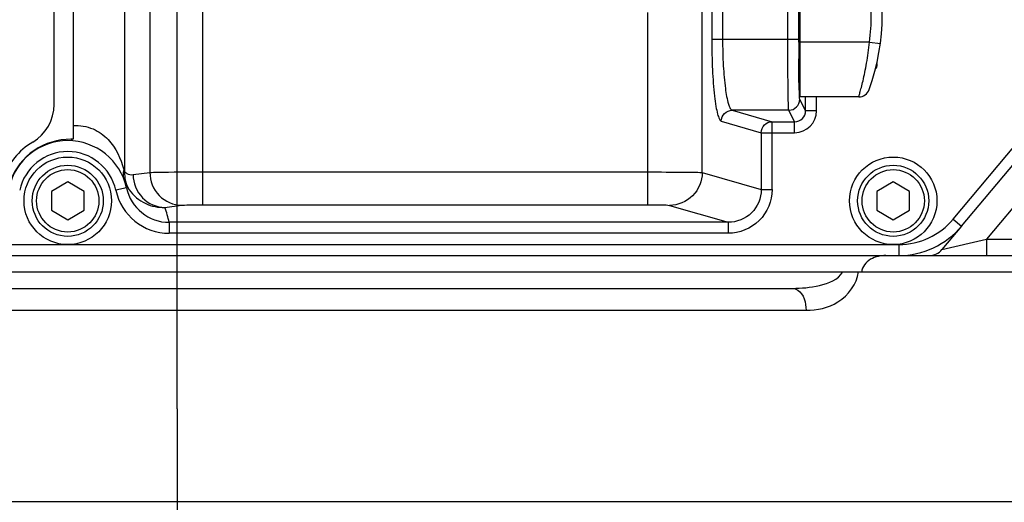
# Model space of a CAD drawing. Header units: millimetres. Extents: x 0 to 8410, y 0 to 5940.
# Tile 90 of 122: x 4401 to 4582, y 3275 to 3363. Entities that reach past the tile are written whole.
import ezdxf

# ---------------------------------------------------------------- set-up
doc = ezdxf.new("R2010")
doc.units = ezdxf.units.MM
doc.header["$LTSCALE"] = 462.55
doc.linetypes.add('CENTER', pattern=[0.6, 0.375, -0.075, 0.075, -0.075])
doc.layers.get('0').update_dxf_attribs({"linetype": 'CONTINUOUS'})
for name, color, linetype in [('204101000016_DXF_AXIS', 7, 'CONTINUOUS'), ('204101000016_DXF_DIMENSION', 7, 'CONTINUOUS'), ('304102000035DXF_CONTINUOUS_LINE', 7, 'CONTINUOUS'), ('304102000036_DXF_DIMENSION', 7, 'CONTINUOUS'), ('304103000018DXF_CONTINUOUS_LINE', 7, 'CONTINUOUS'), ('304105000131DXF_CONTINUOUS_LINE', 7, 'CONTINUOUS'), ('304107000013DXF_CONTINUOUS_LINE', 7, 'CONTINUOUS'), ('501023000046DXF_CONTINUOUS_LINE', 7, 'CONTINUOUS'), ('501023000047DXF_CONTINUOUS_LINE', 7, 'CONTINUOUS'), ('504001000008DXF_CONTINUOUS_LINE', 7, 'CONTINUOUS')]:
    doc.layers.add(name, color=color, linetype=linetype)
doc.styles.get("Standard").update_dxf_attribs({"font": 'txt', "width": 0.7})
doc.dimstyles.new('DIMSTYLE_2', dxfattribs={"dimtxt": 90, "dimasz": 50, "dimexe": 1.5, "dimexo": 0, "dimgap": 2.25, "dimtad": 0, "dimtih": 1, "dimtoh": 1, "dimdsep": 46, "dimtxsty": 'Standard', "dimblk": '_FILLED', "dimblk1": '_FILLED', "dimblk2": '_FILLED', "dimcen": 0.09, "dimclrt": 5, "dimazin": 2, "dimtp": 0.01, "dimtm": 0.01, "dimtfac": 1, "dimtofl": 0, "dimtmove": 0, "dimatfit": 3, "dimldrblk": '_FILLED', "dimfxl": 1, "dimtolj": 1, "dimarcsym": 0})
doc.dimstyles.new('DIMSTYLE_3', dxfattribs={"dimtxt": 90, "dimasz": 50, "dimexe": 1.5, "dimexo": 0, "dimgap": 2.25, "dimtad": 0, "dimtih": 1, "dimtoh": 1, "dimdec": 0, "dimdsep": 46, "dimtxsty": 'Standard', "dimblk": '_FILLED', "dimblk1": '_FILLED', "dimblk2": '_FILLED', "dimcen": 0.09, "dimclrt": 5, "dimazin": 2, "dimtfac": 1, "dimtdec": 0, "dimtofl": 0, "dimtmove": 0, "dimatfit": 3, "dimldrblk": '_FILLED', "dimfxl": 1, "dimtolj": 1, "dimarcsym": 0})
doc.dimstyles.new('DIMSTYLE_4', dxfattribs={"dimtxt": 90, "dimasz": 50, "dimexe": 1.5, "dimexo": 0, "dimgap": 2.25, "dimtad": 1, "dimdsep": 46, "dimtxsty": 'Standard', "dimblk": '_FILLED', "dimblk1": '_FILLED', "dimblk2": '_FILLED', "dimcen": 0.09, "dimclrt": 5, "dimazin": 2, "dimtp": 0.01, "dimtm": 0.01, "dimtfac": 1, "dimtofl": 0, "dimtmove": 0, "dimatfit": 3, "dimldrblk": '_FILLED', "dimfxl": 1, "dimtolj": 1, "dimarcsym": 0})
doc.dimstyles.new('DIMSTYLE_7', dxfattribs={"dimtxt": 90, "dimasz": 50, "dimexe": 1.5, "dimexo": 0, "dimgap": 2.25, "dimtad": 1, "dimdec": 0, "dimdsep": 46, "dimtxsty": 'Standard', "dimblk": '_FILLED', "dimblk1": '_FILLED', "dimblk2": '_FILLED', "dimcen": 0.09, "dimclrt": 5, "dimazin": 2, "dimtfac": 1, "dimtdec": 0, "dimtofl": 0, "dimtmove": 0, "dimatfit": 3, "dimldrblk": '_FILLED', "dimfxl": 1, "dimtolj": 1, "dimarcsym": 0})

# ---------------------------------------------------------------- blocks, each defined once
blk = doc.blocks.new('*D6')
at = {"layer": '204101000016_DXF_DIMENSION', "color": 2, "linetype": 'Continuous'}
blk.add_line((4579.23, 5487.63), (6606.14, 5487.63), dxfattribs=at)
blk = doc.blocks.new('_FILLED')
at = {"color": 0, "linetype": 'ByBlock'}
blk.add_solid([(0, 0), (-1, 0.17), (-1, -0.17)], dxfattribs=at)
blk = doc.blocks.new('*D13')
at = {"layer": '204101000016_DXF_DIMENSION', "color": 2, "linetype": 'Continuous'}
blk.add_line((2735.73, 3495.36), (2735.73, 2020.02), dxfattribs=at)
blk = doc.blocks.new('*D22')
at = {"layer": '204101000016_DXF_DIMENSION', "color": 2, "linetype": 'Continuous'}
for p, q in [((4579.23, 3635.36), (3618, 3635.36)), ((3633, 3635.36), (3633, 3366.36)), ((3633, 3097.36), (3633, 3366.36)), ((4312.96, 3097.36), (3618, 3097.36))]:
    blk.add_line(p, q, dxfattribs=at)
at = {"layer": '204101000016_DXF_DIMENSION', "color": 2, "linetype": 'Continuous', "xscale": 50, "yscale": 50, "zscale": 50}
for p, rotation in [((3633, 3635.36), 90), ((3633, 3097.36), 270)]:
    blk.add_blockref('_FILLED', p, dxfattribs=dict(at, rotation=rotation))
blk = doc.blocks.new('*D23')
at = {"layer": '204101000016_DXF_DIMENSION', "color": 2, "linetype": 'Continuous'}
blk.add_line((4579.23, 4832.15), (4579.23, 5618.56), dxfattribs=at)
blk = doc.blocks.new('*D24')
at = {"layer": '204101000016_DXF_DIMENSION', "color": 2, "linetype": 'Continuous'}
blk.add_line((4430.23, 3292.36), (4430.23, 5618.56), dxfattribs=at)
blk = doc.blocks.new('*D26')
at = {"layer": '204101000016_DXF_DIMENSION', "color": 2, "linetype": 'Continuous'}
blk.add_line((4788.23, 3207.36), (4788.23, 5618.56), dxfattribs=at)
blk = doc.blocks.new('*D27')
at = {"layer": '204101000016_DXF_DIMENSION', "color": 2, "linetype": 'Continuous'}
blk.add_line((6431.5, 3635.36), (6431.5, 5618.56), dxfattribs=at)
blk = doc.blocks.new('*D28')
at = {"layer": '204101000016_DXF_DIMENSION', "color": 2, "linetype": 'Continuous'}
blk.add_line((2726.97, 3635.36), (2726.97, 5618.56), dxfattribs=at)
blk = doc.blocks.new('*D33')
at = {"layer": '304102000036_DXF_DIMENSION', "color": 2, "linetype": 'Continuous'}
for p, q in [((4577.23, 4589.36), (3278.84, 4589.36)), ((3293.84, 4589.36), (3293.84, 3843.36)), ((3293.84, 3097.36), (3293.84, 3843.36)), ((4312.96, 3097.36), (3278.84, 3097.36))]:
    blk.add_line(p, q, dxfattribs=at)
at = {"layer": '304102000036_DXF_DIMENSION', "color": 2, "linetype": 'Continuous', "xscale": 50, "yscale": 50, "zscale": 50}
for p, rotation in [((3293.84, 4589.36), 90), ((3293.84, 3097.36), 270)]:
    blk.add_blockref('_FILLED', p, dxfattribs=dict(at, rotation=rotation))

msp = doc.modelspace()

# ---------------------------------------------------------------- linework, layer by layer
at = {"color": 2, "linetype": 'Continuous'}
msp.add_arc((4579.23457, 3635.35928), 1852.26657, 330, 180, dxfattribs=at)
at = {"layer": '204101000016_DXF_AXIS', "color": 7, "linetype": 'CENTER'}
msp.add_line((4430.23457, 3292.35928), (4430.23457, 3086.41513), dxfattribs=at)
at = {"layer": '304102000035DXF_CONTINUOUS_LINE', "color": 7, "linetype": 'Continuous'}
for p, q in [((4411.23457, 3414.2595), (4411.23457, 3341.62925)), ((4544.13457, 3362.13276), (4544.13457, 3356.58581)), ((4573.75313, 3325.71747), (4586.72524, 3341.17702)), ((4259.26422, 3320.35928), (4562.26246, 3320.35928))]:
    msp.add_line(p, q, dxfattribs=at)
at = {"layer": '304102000035DXF_CONTINUOUS_LINE', "color": 9, "linetype": 'Continuous'}
for p, q in [((4420.64616, 3398.5968), (4420.64618, 3335.69371)), ((4425.24858, 3389.07151), (4425.24858, 3335.54196)), ((4434.90784, 3386.605), (4434.90784, 3329.64915)), ((4528.03935, 3368.80533), (4528.03935, 3359.91324)), ((4530.02494, 3368.80533), (4530.02494, 3359.91324)), ((4541.96005, 3359.91324), (4541.96005, 3368.80533)), ((4543.95974, 3359.91324), (4543.95974, 3368.80533)), ((4516.3689, 3329.64915), (4516.36894, 3364.77756)), ((4526.29685, 3335.52255), (4526.29685, 3365.41315)), ((4528.03935, 3359.91324), (4543.95974, 3359.91324)), ((4543.95999, 3359.35658), (4543.95974, 3359.91324)), ((4545.20027, 3346.80901), (4544.14505, 3348.91994)), ((4545.20027, 3346.80901), (4545.20027, 3349.35928)), ((4547.19997, 3346.80885), (4547.19997, 3349.35928)), ((4542.14535, 3346.92116), (4531.7721, 3346.92116)), ((4531.7721, 3346.92116), (4539.07664, 3344.80763)), ((4543.20231, 3344.80763), (4542.14535, 3346.92116)), ((4547.19997, 3346.80885), (4545.20027, 3346.80885)), ((4529.78651, 3344.92238), (4537.09104, 3342.80885)), ((4539.07664, 3344.80763), (4543.20231, 3344.80763)), ((4539.07664, 3332.39931), (4539.07664, 3344.80763)), ((4543.20179, 3342.80885), (4543.20179, 3344.80763)), ((4537.09104, 3342.80885), (4543.20179, 3342.80885)), ((4537.09104, 3342.80885), (4537.09104, 3332.39961)), ((4572.22104, 3327.00305), (4585.19315, 3342.4626)), ((4422.1872, 3335.14298), (4425.24858, 3335.54196)), ((4434.9078, 3335.64549), (4516.3689, 3335.64549)), ((4526.29685, 3335.52255), (4537.09104, 3332.39961)), ((4420.97863, 3332.71833), (4419.02517, 3332.28941)), ((4537.09104, 3332.39931), (4539.07664, 3332.39931)), ((4427.98276, 3329.14664), (4431.04414, 3329.54562)), ((4434.90784, 3329.64915), (4516.3689, 3329.64915)), ((4520.34008, 3329.5262), (4531.05188, 3326.42669)), ((4572.22104, 3327.00305), (4573.75313, 3325.71747)), ((4531.05188, 3326.42669), (4428.79517, 3326.42669)), ((4428.79517, 3326.42669), (4428.79517, 3324.42791)), ((4531.05228, 3326.42669), (4531.05228, 3324.42791)), ((4531.05228, 3324.42791), (4428.79517, 3324.42791)), ((4259.26422, 3322.35928), (4562.26246, 3322.35928)), ((4562.26246, 3322.35928), (4562.26246, 3320.35928))]:
    msp.add_line(p, q, dxfattribs=at)
at = {"layer": '304102000035DXF_CONTINUOUS_LINE', "color": 7, "linetype": 'Continuous'}
msp.add_lwpolyline([(4411.23457, 3341.62925), (4411.11178, 3341.63275), (4410.98859, 3341.63386)], dxfattribs=at)
at = {"layer": '304102000035DXF_CONTINUOUS_LINE', "color": 9, "linetype": 'Continuous'}
for centre, radius, start, end in [((5134.53276, 3359.83814), 590.57297, 180.04671992, 180.33969565), ((4542.14434, 3348.92187), 2.00071, 270.0290223, 359.9447911), ((4543.2008, 3346.80801), 3.99916, 270.0141986, 0.011988), ((4543.20217, 3346.80574), 1.99811, 270.0041296, 0.0938009), ((4410.23457, 3330.35928), 8.99999, 12.3837801, 167.6162197), ((4427.85162, 3336.83885), 7.77086, 200.1930879, 214.973254), ((4428.79782, 3334.43285), 10.00495, 192.3708285, 269.9848491), ((4410.20891, 3322.35654), 19.02669, 12.3520373, 20.908234), ((4562.26246, 3335.35928), 12.99999, 270, 320)]:
    msp.add_arc(centre, radius, start, end, dxfattribs=at)
at = {"layer": '304102000035DXF_CONTINUOUS_LINE', "color": 7, "linetype": 'Continuous'}
for centre, radius, start, end in [((4410.23457, 3330.35928), 11, 12.3837802, 167.6134389), ((4410.99777, 3328.06904), 13.56482, 90.0387855, 90.7601517), ((4428.79888, 3334.43262), 8.00593, 192.3643402, 269.973475), ((4562.26246, 3335.35928), 15, 270, 320)]:
    msp.add_arc(centre, radius, start, end, dxfattribs=at)
msp.add_ellipse((4544.15328, 3359.35928), major_axis=(0, 3.01825), ratio=0.017457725, start_param=-0.055071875, end_param=3.196669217, dxfattribs=at)
at = {"layer": '304102000035DXF_CONTINUOUS_LINE', "color": 9, "linetype": 'Continuous'}
for points, knots in [([(4528.03935, 3359.91324), (4528.03944, 3358.03395), (4528.11631, 3354.55076), (4528.40855, 3350.43919), (4528.76945, 3347.75902), (4529.05937, 3346.33854), (4529.33657, 3345.44746), (4529.62437, 3344.96959), (4529.78651, 3344.92238)], [0, 0, 0, 0, 0.369720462, 0.685624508, 0.808982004, 0.903515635, 0.966776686, 1, 1, 1, 1]), ([(4530.02494, 3359.91324), (4530.02499, 3358.28272), (4530.10147, 3355.25229), (4530.43086, 3351.29784), (4530.87174, 3348.64774), (4531.32579, 3347.3574), (4531.62001, 3346.95942), (4531.7721, 3346.92116)], [0, 0, 0, 0, 0.368324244, 0.683040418, 0.900538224, 0.964573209, 1, 1, 1, 1]), ([(4542.14535, 3346.92116), (4542.10296, 3347.02169), (4542.12021, 3347.40874), (4542.05375, 3348.17776), (4542.04285, 3349.39633), (4541.99411, 3351.72815), (4541.97036, 3355.28021), (4541.96005, 3358.28982), (4541.96005, 3359.91324)], [0, 0, 0, 0, 0.025185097, 0.08608495, 0.18053691, 0.305082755, 0.625243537, 1, 1, 1, 1]), ([(4544.14505, 3348.91994), (4544.05438, 3349.10244), (4544.13584, 3349.86224), (4543.99043, 3351.32435), (4544.00689, 3353.6123), (4543.97603, 3355.36177), (4543.97017, 3356.33677)], [0, 0, 0, 0, 0.082382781, 0.290506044, 0.605830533, 1, 1, 1, 1]), ([(4529.78651, 3344.92238), (4529.78862, 3345.43128), (4530.21147, 3346.48695), (4531.26556, 3346.91903), (4531.7721, 3346.92116)], [0, 0, 0, 0, 0.501164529, 1, 1, 1, 1]), ([(4537.09104, 3342.80885), (4537.09316, 3343.31773), (4537.51597, 3344.37339), (4538.57007, 3344.8055), (4539.07664, 3344.80763)], [0, 0, 0, 0, 0.501138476, 1, 1, 1, 1]), ([(4411.23457, 3344.09889), (4412.45484, 3344.19709), (4414.88595, 3343.78174), (4418.51705, 3341.11435), (4419.97067, 3338.0868), (4420.49127, 3336.10152)], [0, 0, 0, 0, 0.278247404, 0.533514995, 1, 1, 1, 1]), ([(4410.92177, 3341.41405), (4410.91131, 3341.39395), (4410.89142, 3341.35994), (4410.8528, 3341.34191), (4410.83706, 3341.34277)], [0, 0, 0, 0, 0.589761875, 1, 1, 1, 1]), ([(4410.98859, 3341.63386), (4410.98022, 3341.59085), (4410.96302, 3341.51603), (4410.93698, 3341.44327), (4410.92177, 3341.41405)], [0, 0, 0, 0, 0.570837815, 1, 1, 1, 1]), ([(4420.49127, 3336.10152), (4420.4509, 3335.9303), (4420.33743, 3335.28726), (4420.39343, 3334.60498), (4420.55836, 3334.15657)], [0, 0, 0, 0, 0.269111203, 1, 1, 1, 1]), ([(4420.64618, 3335.69371), (4420.75266, 3335.56823), (4421.19249, 3335.20834), (4421.79545, 3335.0919), (4422.1872, 3335.14298)], [0, 0, 0, 0, 0.294062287, 1, 1, 1, 1]), ([(4422.1872, 3335.14298), (4422.20046, 3333.62422), (4423.4047, 3330.50456), (4426.49975, 3329.1605), (4427.98276, 3329.14664)], [0, 0, 0, 0, 0.505953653, 1, 1, 1, 1]), ([(4425.24858, 3335.54196), (4425.69635, 3335.56531), (4428.91627, 3335.63435), (4432.13615, 3335.6455), (4434.9078, 3335.64549)], [0, 0, 0, 0, 0.139245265, 1, 1, 1, 1]), ([(4425.24858, 3335.54196), (4425.26184, 3334.0232), (4426.46608, 3330.90354), (4429.56113, 3329.55948), (4431.04414, 3329.54562)], [0, 0, 0, 0, 0.505953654, 1, 1, 1, 1]), ([(4516.3689, 3335.64549), (4518.58029, 3335.64549), (4521.88376, 3335.56282), (4525.20579, 3335.64885), (4526.29685, 3335.52255)], [0, 0, 0, 0, 0.668147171, 1, 1, 1, 1]), ([(4526.29685, 3335.52255), (4526.29051, 3333.99584), (4525.02197, 3330.82883), (4521.85969, 3329.5326), (4520.34008, 3329.5262)], [0, 0, 0, 0, 0.501164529, 1, 1, 1, 1]), ([(4421.48402, 3332.38464), (4422.23542, 3331.31313), (4424.24419, 3329.61228), (4426.79516, 3329.10889), (4427.98276, 3329.14664)], [0, 0, 0, 0, 0.524132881, 1, 1, 1, 1]), ([(4537.09104, 3332.39961), (4537.09313, 3330.86693), (4535.78834, 3327.66993), (4532.58558, 3326.42463), (4531.05188, 3326.42669)], [0, 0, 0, 0, 0.49983147, 1, 1, 1, 1]), ([(4539.07664, 3332.39931), (4539.07643, 3330.35919), (4537.35074, 3326.10695), (4533.09377, 3324.42816), (4531.05228, 3324.42791)], [0, 0, 0, 0, 0.49983229, 1, 1, 1, 1]), ([(4431.04414, 3329.54562), (4431.22232, 3329.56884), (4432.51064, 3329.63821), (4433.79891, 3329.64915), (4434.90784, 3329.64915)], [0, 0, 0, 0, 0.139444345, 1, 1, 1, 1]), ([(4516.3689, 3329.64915), (4517.25349, 3329.64915), (4518.56349, 3329.5705), (4519.91724, 3329.64856), (4520.34008, 3329.5262)], [0, 0, 0, 0, 0.667730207, 1, 1, 1, 1])]:
    msp.add_open_spline(points, degree=3, knots=knots, dxfattribs=at)
at = {"layer": '304102000035DXF_CONTINUOUS_LINE', "color": 7, "linetype": 'Continuous'}
msp.add_open_spline([(4410.81781, 3341.63267), (4408.47417, 3341.60156), (4403.67122, 3340.24436), (4400.57531, 3336.23851), (4399.79893, 3334.03333)], degree=3, knots=[0, 0, 0, 0, 0.500638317, 1, 1, 1, 1], dxfattribs=at)
at = {"layer": '304102000035DXF_CONTINUOUS_LINE', "color": 9, "linetype": 'Continuous'}
for points in [[(4420.49127, 3336.10152), (4420.52568, 3335.97031), (4420.54192, 3335.8141), (4420.64339, 3335.72408)], [(4420.64618, 3335.69371), (4420.55663, 3334.55941), (4420.83995, 3333.32264), (4421.48402, 3332.38464)]]:
    msp.add_open_spline(points, degree=3, dxfattribs=at)
at = {"layer": '304103000018DXF_CONTINUOUS_LINE', "color": 9, "linetype": 'Continuous'}
for p, q in [((4590.55546, 3337.96309), (4578.30178, 3323.35928)), ((4570.15631, 3321.43095), (4578.30187, 3323.35939)), ((4578.30142, 3323.35928), (4578.30142, 3320.35928)), ((4578.30178, 3323.35928), (4604.4099, 3323.35928)), ((4555.4933, 3317.35928), (4613.96672, 3317.35928)), ((4315.17691, 3310.35928), (4545.29223, 3310.35928)), ((4635.23457, 3275.35928), (4240.25102, 3275.35928))]:
    msp.add_line(p, q, dxfattribs=at)
at = {"layer": '304103000018DXF_CONTINUOUS_LINE', "color": 7, "linetype": 'Continuous'}
for p, q in [((4573.75313, 3325.71747), (4570.15629, 3321.43092)), ((4562.26246, 3320.35928), (4613.54741, 3320.35928)), ((4304.97584, 3317.35928), (4555.4933, 3317.35928)), ((4317.65119, 3314.35928), (4542.81795, 3314.35928))]:
    msp.add_line(p, q, dxfattribs=at)
msp.add_arc((4567.85816, 3323.35928), 3, 270, 320, dxfattribs=at)
msp.add_open_spline([(4559.90627, 3320.35928), (4558.93946, 3320.35928), (4557.02272, 3320.03634), (4555.4933, 3318.29393), (4555.4933, 3317.35928)], degree=3, knots=[0, 0, 0, 0, 0.508457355, 1, 1, 1, 1], dxfattribs=at)
at = {"layer": '304103000018DXF_CONTINUOUS_LINE', "color": 9, "linetype": 'Continuous'}
for points, knots in [([(4542.81801, 3314.35928), (4544.47294, 3314.35928), (4547.63864, 3314.65062), (4551.19879, 3315.93702), (4552.01448, 3317.35928)], [0, 0, 0, 0, 0.502331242, 1, 1, 1, 1]), ([(4545.29223, 3310.35928), (4547.29675, 3310.35925), (4551.6646, 3311.22226), (4554.59386, 3315.15644), (4554.90774, 3317.35928)], [0, 0, 0, 0, 0.473925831, 1, 1, 1, 1]), ([(4542.81787, 3314.35928), (4543.14942, 3314.35928), (4544.81173, 3313.73659), (4545.29223, 3311.6922), (4545.29223, 3310.35928)], [0, 0, 0, 0, 0.199192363, 1, 1, 1, 1])]:
    msp.add_open_spline(points, degree=3, knots=knots, dxfattribs=at)
at = {"layer": '304105000131DXF_CONTINUOUS_LINE', "color": 7, "linetype": 'Continuous'}
msp.add_line((4407.73457, 3347.9661), (4407.73457, 3437.13136), dxfattribs=at)
for centre, radius, start, end in [((4399.73457, 3347.9661), 8, 300.8101566, 360), ((4410.23457, 3330.35928), 12.5, 120.8101566, 161.5139853)]:
    msp.add_arc(centre, radius, start, end, dxfattribs=at)
at = {"layer": '304107000013DXF_CONTINUOUS_LINE', "color": 7, "linetype": 'Continuous'}
for p, q in [((4544.23457, 3349.35928), (4544.23457, 3379.35928)), ((4554.94171, 3349.35928), (4544.23457, 3349.35928))]:
    msp.add_line(p, q, dxfattribs=at)
at = {"layer": '304107000013DXF_CONTINUOUS_LINE', "color": 9, "linetype": 'Continuous'}
for p, q in [((4556.90421, 3359.35951), (4544.23457, 3359.35928)), ((4556.90419, 3359.35928), (4558.8868, 3359.09613))]:
    msp.add_line(p, q, dxfattribs=at)
at = {"layer": '304107000013DXF_CONTINUOUS_LINE', "color": 7, "linetype": 'Continuous'}
for centre, radius, start, end in [((4519.23457, 3364.35928), 40, 339.9948099, 20.0051901), ((4554.94171, 3351.35928), 2, 270, 339.9948099)]:
    msp.add_arc(centre, radius, start, end, dxfattribs=at)
at = {"layer": '304107000013DXF_CONTINUOUS_LINE', "color": 9, "linetype": 'Continuous'}
msp.add_arc((4519.23457, 3364.35928), 38, 352.4395021, 7.5608432, dxfattribs=at)
msp.add_open_spline([(4554.94171, 3349.35928), (4554.95371, 3349.37133), (4554.95504, 3349.44679), (4555.01398, 3349.58242), (4555.07301, 3349.82868), (4555.17001, 3350.15899), (4555.28277, 3350.58092), (4555.47311, 3351.30324), (4555.73865, 3352.38759), (4556.06546, 3353.87773), (4556.38727, 3355.57836), (4556.67744, 3357.42803), (4556.8349, 3358.70677), (4556.90421, 3359.35951)], degree=3, knots=[0, 0, 0, 0, 0.004999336, 0.01992327, 0.044557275, 0.078561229, 0.121489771, 0.172814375, 0.298239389, 0.449633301, 0.621296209, 0.807013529, 1, 1, 1, 1], dxfattribs=at)
at = {"layer": '501023000046DXF_CONTINUOUS_LINE', "color": 2, "linetype": 'Continuous'}
for p, q in [((4544.23457, 3361.75928), (4544.12248, 3361.75928)), ((4544.23457, 3356.95928), (4544.12248, 3356.95928))]:
    msp.add_line(p, q, dxfattribs=at)
at = {"layer": '501023000046DXF_CONTINUOUS_LINE', "color": 7, "linetype": 'Continuous'}
for p, q in [((4544.15236, 3362.35928), (4544.23457, 3362.35928)), ((4544.15236, 3356.35928), (4544.23457, 3356.35928)), ((4558.23457, 3355.47436), (4558.23457, 3354.95929))]:
    msp.add_line(p, q, dxfattribs=at)
msp.add_arc((4557.63457, 3354.95928), 0.6, 307.5297253, 0.0000044, dxfattribs=at)
at = {"layer": '501023000047DXF_CONTINUOUS_LINE', "color": 7, "linetype": 'Continuous'}
for p, q in [((4410.23457, 3333.82339), (4407.23457, 3332.09134)), ((4413.23457, 3332.09134), (4410.23457, 3333.82339)), ((4561.23457, 3333.82339), (4558.23457, 3332.09134)), ((4564.23457, 3332.09134), (4561.23457, 3333.82339)), ((4407.23457, 3332.09134), (4407.23457, 3328.62723)), ((4413.23457, 3328.62723), (4413.23457, 3332.09134)), ((4558.23457, 3332.09134), (4558.23457, 3328.62723)), ((4564.23457, 3328.62723), (4564.23457, 3332.09134)), ((4407.23457, 3328.62723), (4410.23457, 3326.89518)), ((4410.23457, 3326.89518), (4413.23457, 3328.62723)), ((4558.23457, 3328.62723), (4561.23457, 3326.89518)), ((4561.23457, 3326.89518), (4564.23457, 3328.62723))]:
    msp.add_line(p, q, dxfattribs=at)
for centre in [(4410.23457, 3330.35928), (4561.23457, 3330.35928)]:
    msp.add_circle(centre, 6.5, dxfattribs=at)
at = {"layer": '501023000047DXF_CONTINUOUS_LINE', "color": 9, "linetype": 'Continuous'}
for centre in [(4410.23457, 3330.35928), (4561.23457, 3330.35928)]:
    msp.add_circle(centre, 5.7, dxfattribs=at)
at = {"layer": '504001000008DXF_CONTINUOUS_LINE', "color": 7, "linetype": 'Continuous'}
for centre in [(4410.23457, 3330.35928), (4561.23457, 3330.35928)]:
    msp.add_circle(centre, 8, dxfattribs=at)

# ---------------------------------------------------------------- dimensions: what is measured, and where the dimension line sits
at = {"layer": '204101000016_DXF_DIMENSION', "color": 2, "linetype": 'Continuous'}
for feature_location, offset, dtype, origin, dimstyle, override, picture, middle in [((2726.968, 3635.35928), (0, 1983.2024), 1, (4430.23457, 3292.35928), 'DIMSTYLE_3', {"dimgap": 22.500034, "dimtad": 1, "dimtih": 0, "dimtoh": 0}, '*D28', (2704.468, 5663.56169)), ((4430.2345704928, 3292.3592844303), (0, 2326.2024007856), 1, (4430.2345704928, 3292.3592844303), 'DIMSTYLE_2', {"dimgap": 22.500034, "dimtad": 1, "dimtih": 0, "dimtoh": 0}, '*D24', (4407.7345704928, 5663.5616852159)), ((4579.23457, 4832.15324), (0, 786.40845), 1, (4430.23457, 3292.35928), 'DIMSTYLE_2', {"dimgap": 22.500034, "dimtad": 1, "dimtih": 0, "dimtoh": 0}, '*D23', (4556.73457, 5663.56169)), ((4788.23457, 3207.36031), (0, 2411.20138), 1, (4430.23457, 3207.36031), 'DIMSTYLE_2', {"dimgap": 22.500034, "dimtad": 1, "dimtih": 0, "dimtoh": 0}, '*D26', (4765.73457, 5663.56169)), ((6431.50114, 3635.35928), (0, 1983.2024), 1, (4430.23457, 3292.35928), 'DIMSTYLE_3', {"dimgap": 22.500034, "dimtad": 1, "dimtih": 0, "dimtoh": 0}, '*D27', (6409.00114, 5663.56169)), ((4579.23457, 5487.62585), (2026.90216, 0), 0, (4579.23457, 3097.35928), 'DIMSTYLE_3', {"dimgap": 22.500078, "dimtad": 1, "dimtih": 0, "dimtoh": 0}, '*D6', (6651.13673, 5510.12585)), ((2735.73457, 3495.35928), (0, -1475.3345), 1, (4430.23457, 3086.41513), 'DIMSTYLE_2', {"dimgap": 22.500114, "dimtad": 1, "dimtih": 0, "dimtoh": 0}, '*D13', (2713.23457, 1597.02478))]:
    dim = msp.add_ordinate_dim(feature_location=feature_location, offset=offset, dtype=dtype, origin=origin, dimstyle=dimstyle, override=override, dxfattribs=at)
    dim.commit()
    dim.dimension.update_dxf_attribs({"geometry": picture, "text_midpoint": middle})
dim = msp.add_linear_dim(base=(3632.99573, 3097.35928), p1=(4579.23457, 3635.35928), p2=(4312.96137, 3097.35928), angle=270, dimstyle='DIMSTYLE_7', dxfattribs=at)
dim.commit()
dim.dimension.update_dxf_attribs({"geometry": '*D22', "text_midpoint": (3632.99573, 3271.85928), "dimtype": 160})
at = {"layer": '304102000036_DXF_DIMENSION', "color": 2, "linetype": 'Continuous'}
dim = msp.add_linear_dim(base=(3293.83758, 3097.35928), p1=(4577.23457, 4589.35928), p2=(4312.96137, 3097.35928), angle=270, dimstyle='DIMSTYLE_4', dxfattribs=at)
dim.commit()
dim.dimension.update_dxf_attribs({"geometry": '*D33', "text_midpoint": (3293.83758, 3717.35928), "dimtype": 160})

doc.saveas('drawing.dxf')
